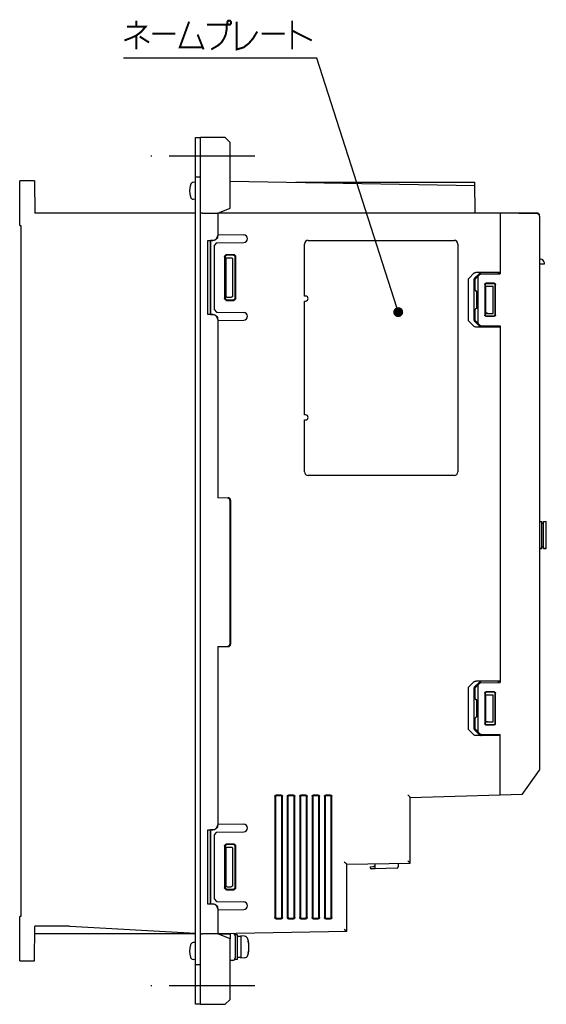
# Model space of a CAD drawing. Extents: x 123 to 1619, y 128 to 1105.
# Tile 4 of 32: x 447 to 660, y 502 to 900. Entities that reach past the tile are written whole.
import ezdxf

# ---------------------------------------------------------------- set-up
doc = ezdxf.new("R2010")
doc.units = 0
doc.header["$LTSCALE"] = 92.4
doc.linetypes.add('CENTER', pattern=[0.6, 0.375, -0.075, 0.075, -0.075])
for name, color, linetype in [('ALL_AXIS', 7, 'CONTINUOUS'), ('ALL_CURVE', 7, 'CONTINUOUS'), ('ALL_FEATURES', 7, 'CONTINUOUS'), ('ALL_NOTE', 7, 'CONTINUOUS')]:
    doc.layers.add(name, color=color, linetype=linetype)

msp = doc.modelspace()

# ---------------------------------------------------------------- linework, layer by layer
at = {"layer": 'ALL_AXIS', "color": 7, "linetype": 'CENTER'}
for p, q in [((542, 845), (500, 845)), ((542, 510), (500, 510))]:
    msp.add_line(p, q, dxfattribs=at)
at = {"layer": 'ALL_AXIS', "color": 7, "linetype": 'CONTINUOUS'}
for p, q in [((518, 834.483), (517.081, 834.402)), ((518, 827.517), (517.081, 827.598)), ((656, 822), (641, 822)), ((657, 820.738), (657, 821)), ((527, 813.367), (537.526, 813.183)), ((527, 778.633), (537.526, 778.817)), ((659.7, 686.5), (659.7, 697.5)), ((657.9, 686.5), (657, 686.5)), ((659.7, 686.5), (658.5, 686.5)), ((527, 575.367), (537.526, 575.183)), ((527, 540.633), (537.526, 540.817)), ((535, 530.6), (534, 530.6)), ((534, 530.164), (534, 530.598)), ((535, 520.602), (535, 530.598)), ((536.3, 529.85), (535, 529.85)), ((537.761, 529.972), (536.3, 530.1)), ((536.3, 530.1), (536.3, 521.1)), ((518, 527.483), (517.081, 527.402)), ((534, 520.602), (534, 521.21)), ((536.3, 521.35), (535, 521.35)), ((537.761, 521.228), (536.3, 521.1)), ((518, 520.517), (517.081, 520.598)), ((535, 520.6), (534, 520.6))]:
    msp.add_line(p, q, dxfattribs=at)
for centre, radius, start, end in [((524.6, 831), 9, 164.11915, 195.88085), ((517.194, 833.107), 1.3, 95, 164.11915), ((517.194, 828.893), 1.3, 195.88085, 265), ((656, 821), 1, 0, 90), ((537.5, 811.684), 1.5, 271, 89), ((537.5, 780.316), 1.5, 271, 89), ((537.5, 573.684), 1.5, 271, 89), ((537.5, 542.316), 1.5, 271, 89), ((537.622, 528.378), 1.6, 15.49397, 85), ((524.6, 524), 9, 164.11915, 195.88085), ((517.194, 526.107), 1.3, 95, 164.11915), ((527.6, 525.6), 12, 344.50603, 15.49397), ((517.194, 521.893), 1.3, 195.88085, 265), ((537.622, 522.822), 1.6, 275, 344.50603)]:
    msp.add_arc(centre, radius, start, end, dxfattribs=at)
at = {"layer": 'ALL_CURVE', "color": 40, "linetype": 'CONTINUOUS'}
for p, q in [((515.848, 831), (515.6, 831)), ((539.6, 525.6), (539.347, 525.6)), ((515.848, 524), (515.6, 524))]:
    msp.add_line(p, q, dxfattribs=at)
for centre, radius, start, end in [((524.6, 831), 9, 166.5066, 193.4934), ((524.6, 524), 9, 166.5066, 193.4934), ((527.6, 525.6), 12, 348.21928, 11.78072)]:
    msp.add_arc(centre, radius, start, end, dxfattribs=at)
at = {"layer": 'ALL_FEATURES', "color": 7, "linetype": 'CONTINUOUS'}
for p, q in [((518, 502.5), (518, 852.5)), ((518, 852.5), (520, 852.5)), ((520, 502.5), (520, 852.5)), ((447, 817), (447, 835)), ((453, 835), (447, 835)), ((453, 835), (453.113, 822)), ((520, 836.5), (518, 836.5)), ((532, 834.913), (630.805, 833.188)), ((558.5, 834.45), (630.783, 834.45)), ((631, 822), (630.783, 834.45)), ((518, 822), (453.113, 822)), ((520.779, 822), (520, 822)), ((527, 822), (527, 813.001)), ((641, 822), (527, 822)), ((641, 822), (641, 797.5)), ((656.017, 821.738), (641, 822)), ((657, 820.738), (657, 597)), ((447, 817), (447.5, 816.983)), ((447.5, 816.983), (447.5, 538.013)), ((523, 781), (523, 811)), ((523, 811), (525, 811)), ((523, 811), (524.035, 810.965)), ((524.035, 781.035), (524.035, 810.965)), ((524.035, 810.965), (524.103, 810.897)), ((524.103, 810.897), (524.103, 781.103)), ((525, 810.896), (524.103, 810.897)), ((526.5, 809.991), (525.5, 808.974)), ((525.5, 808.974), (525.5, 783.026)), ((526.5, 809.991), (537.526, 810.184)), ((562, 788.5), (562, 809.5)), ((563.5, 811), (622.5, 811)), ((624, 809.5), (624, 717.5)), ((529.763, 804.44), (529.763, 787.56)), ((530, 804.204), (530, 787.796)), ((530.198, 803.5), (530.198, 788.5)), ((530.56, 805.236), (533.439, 805.236)), ((530.698, 804), (532.349, 804)), ((533.203, 805), (530.797, 805)), ((532.983, 803.511), (532.983, 788.489)), ((534, 787.798), (534, 804.202)), ((534.236, 787.562), (534.236, 804.438)), ((657, 801.5), (659.002, 801.5)), ((628.312, 778.62), (628.312, 795.38)), ((628.492, 795.776), (630.466, 797.714)), ((630.5, 778.695), (630.5, 795.305)), ((632.655, 797.639), (630.68, 795.701)), ((631, 795.325), (632.856, 797.214)), ((631, 790.991), (631, 795.325)), ((641, 798), (631.268, 798)), ((632, 795.986), (632, 778.014)), ((633.204, 797.364), (641, 797.5)), ((640.3, 797.925), (633.456, 797.925)), ((640.3, 797.925), (640.3, 797.488)), ((640.3, 797.925), (641, 797.9)), ((634.825, 793.178), (634.825, 780.822)), ((635, 793.003), (635, 780.997)), ((635.2, 781.5), (635.2, 792.5)), ((635.2, 792.5), (638.2, 792.5)), ((635.2, 792.5), (635.249, 792.451)), ((635.249, 781.549), (635.249, 792.451)), ((635.249, 792.451), (635.797, 792.451)), ((638.677, 793.675), (635.323, 793.675)), ((638.502, 793.5), (635.498, 793.5)), ((638.2, 781.5), (638.2, 792.5)), ((639, 780.999), (639, 793.001)), ((639.175, 780.824), (639.175, 793.176)), ((530.698, 788), (532.349, 788)), ((562.5, 788.5), (562, 788.5)), ((631.579, 790.49), (631.491, 790.491)), ((631.579, 783.51), (631.579, 790.49)), ((530.56, 786.764), (533.439, 786.764)), ((530.797, 787), (533.203, 787)), ((562, 740.5), (562, 786.5)), ((562, 786.5), (562.5, 786.5)), ((631.579, 783.51), (631.491, 783.509)), ((524.035, 781.035), (523, 781)), ((525, 781), (523, 781)), ((524.035, 781.035), (524.103, 781.103)), ((524.103, 781.103), (525, 781.104)), ((525.5, 783.026), (526.5, 782.009)), ((526.5, 782.009), (537.526, 781.816)), ((631, 778.675), (631, 783.009)), ((635.2, 781.5), (635.249, 781.549)), ((635.2, 781.5), (638.2, 781.5)), ((635.323, 780.325), (638.677, 780.325)), ((635.498, 780.5), (638.502, 780.5)), ((635.977, 781.547), (638.2, 781.5)), ((527, 778.999), (527, 707)), ((630.466, 776.286), (628.492, 778.224)), ((630.68, 778.299), (632.655, 776.361)), ((632.856, 776.786), (631, 778.675)), ((641, 776), (631.268, 776)), ((633.204, 776.636), (641, 776.5)), ((640.3, 776.075), (633.456, 776.075)), ((640.3, 776.512), (640.3, 776.075)), ((641, 776.1), (640.3, 776.075)), ((641, 776.5), (641, 632.5)), ((562.5, 740.5), (562, 740.5)), ((562, 717.5), (562, 738.5)), ((562, 738.5), (562.5, 738.5)), ((622.5, 716), (563.5, 716)), ((527, 707.2), (531.235, 707.052)), ((531.035, 706.859), (527, 707)), ((532, 648.14), (532, 705.86)), ((532.2, 706.053), (532.2, 647.947)), ((657, 697.5), (657.9, 697.5)), ((657.9, 686.5), (657.9, 697.5)), ((657.9, 696.75), (658.5, 696.75)), ((658.5, 697.5), (659.7, 697.5)), ((658.5, 686.5), (658.5, 697.5)), ((657, 686.5), (657.9, 686.5)), ((657.9, 687.25), (658.5, 687.25)), ((658.5, 686.5), (659.7, 686.5)), ((527, 647), (531.035, 647.141)), ((527, 647), (527, 575.001)), ((527, 646.8), (531.235, 646.948)), ((628.492, 630.776), (630.466, 632.714)), ((632.655, 632.639), (630.68, 630.701)), ((631, 630.325), (632.856, 632.214)), ((641, 633), (631.268, 633)), ((633.204, 632.364), (641, 632.5)), ((640.3, 632.925), (633.456, 632.925)), ((640.3, 632.925), (641, 632.9)), ((640.3, 632.925), (640.3, 632.488)), ((628.312, 613.62), (628.312, 630.38)), ((630.5, 613.695), (630.5, 630.305)), ((631, 625.991), (631, 630.325)), ((632, 630.986), (632, 613.014)), ((638.677, 628.675), (635.323, 628.675)), ((638.502, 628.5), (635.498, 628.5)), ((631.579, 625.49), (631.491, 625.491)), ((631.579, 618.51), (631.579, 625.49)), ((634.825, 628.178), (634.825, 615.822)), ((635, 628.003), (635, 615.997)), ((635.2, 627.5), (638.2, 627.5)), ((635.2, 627.5), (635.249, 627.451)), ((635.2, 616.5), (635.2, 627.5)), ((635.249, 627.451), (635.797, 627.451)), ((635.249, 616.549), (635.249, 627.451)), ((638.2, 616.5), (638.2, 627.5)), ((639, 615.999), (639, 628.001)), ((639.175, 615.824), (639.175, 628.176)), ((631, 613.675), (631, 618.009)), ((631.579, 618.51), (631.491, 618.509)), ((635.2, 616.5), (635.249, 616.549)), ((635.2, 616.5), (638.2, 616.5)), ((635.977, 616.547), (638.2, 616.5)), ((630.466, 611.286), (628.492, 613.224)), ((630.68, 613.299), (632.655, 611.361)), ((632.856, 611.786), (631, 613.675)), ((635.323, 615.325), (638.677, 615.325)), ((635.498, 615.5), (638.502, 615.5)), ((641, 611), (631.268, 611)), ((633.204, 611.636), (641, 611.5)), ((640.3, 611.075), (633.456, 611.075)), ((640.3, 611.512), (640.3, 611.075)), ((641, 611.1), (640.3, 611.075)), ((641, 587), (641, 611.5)), ((650, 587.157), (657, 597)), ((550.1, 586.503), (550.1, 537.497)), ((550.363, 586.24), (550.363, 537.76)), ((552.602, 587), (550.598, 587)), ((552.34, 586.737), (550.861, 586.737)), ((552.838, 537.761), (552.838, 586.239)), ((553.1, 537.499), (553.1, 586.501)), ((555.1, 586.503), (555.1, 537.497)), ((555.363, 586.24), (555.363, 537.76)), ((557.602, 587), (555.598, 587)), ((557.34, 586.737), (555.861, 586.737)), ((557.838, 537.761), (557.838, 586.239)), ((558.1, 537.499), (558.1, 586.501)), ((560.1, 586.503), (560.1, 537.497)), ((560.363, 586.24), (560.363, 537.76)), ((562.602, 587), (560.598, 587)), ((562.34, 586.737), (560.861, 586.737)), ((562.838, 537.761), (562.838, 586.239)), ((563.1, 537.499), (563.1, 586.501)), ((565.1, 586.503), (565.1, 537.497)), ((565.363, 586.24), (565.363, 537.76)), ((567.602, 587), (565.598, 587)), ((567.34, 586.737), (565.861, 586.737)), ((567.838, 537.761), (567.838, 586.239)), ((568.1, 537.499), (568.1, 586.501)), ((570.1, 586.503), (570.1, 537.497)), ((570.363, 586.24), (570.363, 537.76)), ((572.602, 587), (570.598, 587)), ((572.34, 586.737), (570.861, 586.737)), ((572.838, 537.761), (572.838, 586.239)), ((573.1, 537.499), (573.1, 586.501)), ((603.717, 587.041), (604.149, 586.619)), ((604.7, 586.067), (641, 587.043)), ((604.7, 559.491), (604.7, 586.067)), ((650, 587.157), (641, 587)), ((523, 573), (525, 573)), ((523, 573), (524.035, 572.965)), ((523, 543), (523, 573)), ((524.035, 572.965), (524.103, 572.897)), ((524.035, 543.035), (524.035, 572.965)), ((525, 572.896), (524.103, 572.897)), ((524.103, 572.897), (524.103, 543.103)), ((526.5, 571.991), (525.5, 570.974)), ((525.5, 570.974), (525.5, 545.026)), ((526.5, 571.991), (537.526, 572.184)), ((529.763, 566.44), (529.763, 549.56)), ((530, 566.204), (530, 549.796)), ((530.198, 565.5), (530.198, 550.5)), ((530.56, 567.236), (533.439, 567.236)), ((530.698, 566), (532.349, 566)), ((533.203, 567), (530.797, 567)), ((532.983, 565.511), (532.983, 550.489)), ((534, 549.798), (534, 566.202)), ((534.236, 549.562), (534.236, 566.438)), ((578.117, 560.026), (578.549, 559.601)), ((579.1, 559.044), (604.7, 559.49)), ((579.1, 531.91), (579.1, 559.044)), ((588.6, 558.047), (589.635, 558.083)), ((588.6, 558.047), (588.6, 557.753)), ((590.6, 557.2), (589.083, 557.253)), ((590.6, 557.2), (590.6, 559.244)), ((599.417, 557.508), (590.6, 557.2)), ((599.9, 559.407), (599.9, 558.008)), ((604.149, 560.048), (603.717, 560.473)), ((530.56, 548.764), (533.439, 548.764)), ((530.698, 550), (532.349, 550)), ((530.797, 549), (533.203, 549)), ((525.5, 545.026), (526.5, 544.009)), ((524.035, 543.035), (523, 543)), ((525, 543), (523, 543)), ((524.035, 543.035), (524.103, 543.103)), ((524.103, 543.103), (525, 543.104)), ((526.5, 544.009), (537.526, 543.816)), ((527, 540.999), (527, 531)), ((447.5, 538.013), (447, 538)), ((447, 520), (447, 538)), ((550.598, 537), (552.602, 537)), ((550.861, 537.263), (552.34, 537.263)), ((555.598, 537), (557.602, 537)), ((555.861, 537.263), (557.34, 537.263)), ((560.598, 537), (562.602, 537)), ((560.861, 537.263), (562.34, 537.263)), ((565.598, 537), (567.602, 537)), ((565.861, 537.263), (567.34, 537.263)), ((570.598, 537), (572.602, 537)), ((570.861, 537.263), (572.34, 537.263)), ((453, 520), (453.122, 534)), ((466.717, 534), (453.122, 534)), ((518, 531.113), (467.282, 533.984)), ((578.117, 532.892), (578.549, 532.467)), ((518, 531.002), (453.096, 531)), ((520, 531.004), (520.283, 531)), ((520.283, 531), (520.779, 531)), ((579.1, 531.909), (527, 531)), ((527, 531), (531.456, 531.002)), ((531.456, 531.002), (531.791, 531.005)), ((532, 531.087), (532, 529)), ((534, 530.164), (534, 521.21)), ((447, 520), (453, 520)), ((520, 518.5), (518, 518.5)), ((533.035, 520.211), (532, 520.175)), ((520, 502.5), (518, 502.5))]:
    msp.add_line(p, q, dxfattribs=at)
at = {"layer": 'ALL_FEATURES', "color": 3, "linetype": 'CONTINUOUS'}
for p, q in [((530, 852.5), (520, 852.5)), ((532, 850.5), (530, 852.5)), ((532, 824), (532, 850.5)), ((527, 822), (532, 824)), ((520.779, 822), (527, 822)), ((520.283, 531), (520, 531)), ((527, 531), (520.779, 531)), ((532, 529), (527, 531)), ((532, 504.5), (532, 529)), ((520, 502.5), (530, 502.5)), ((530, 502.5), (532, 504.5))]:
    msp.add_line(p, q, dxfattribs=at)
at = {"layer": 'ALL_FEATURES', "color": 7, "linetype": 'CONTINUOUS'}
for points in [[(525, 811), (525.39, 811.038), (525.765, 811.152), (526.111, 811.337), (526.414, 811.586), (526.663, 811.889), (526.848, 812.235), (526.962, 812.611), (527, 813.001)], [(527, 812.896), (526.962, 812.506), (526.848, 812.13), (526.663, 811.785), (526.414, 811.482), (526.111, 811.233), (525.765, 811.048), (525.39, 810.935), (525, 810.896)], [(529.763, 804.44), (529.783, 804.618), (529.842, 804.786), (529.937, 804.937), (530.063, 805.063), (530.213, 805.157), (530.382, 805.216), (530.56, 805.236)], [(530.797, 805), (530.619, 804.98), (530.45, 804.921), (530.299, 804.826), (530.173, 804.701), (530.079, 804.55), (530.02, 804.382), (530, 804.204)], [(530.198, 803.5), (530.215, 803.629), (530.265, 803.75), (530.344, 803.854), (530.448, 803.933), (530.568, 803.983), (530.698, 804)], [(532.349, 804), (532.54, 803.978), (532.703, 803.918), (532.829, 803.832), (532.917, 803.731), (532.967, 803.622), (532.983, 803.511)], [(534, 804.202), (533.98, 804.38), (533.921, 804.549), (533.826, 804.7), (533.7, 804.826), (533.549, 804.921), (533.381, 804.98), (533.203, 805)], [(533.439, 805.236), (533.617, 805.216), (533.785, 805.157), (533.936, 805.062), (534.062, 804.936), (534.157, 804.785), (534.216, 804.616), (534.236, 804.438)], [(659, 801.5), (658.957, 801.904), (658.76, 802.447), (658.409, 802.919), (657.934, 803.266), (657.391, 803.46), (657, 803.5)], [(628.312, 795.38), (628.331, 795.514), (628.389, 795.648), (628.492, 795.776)], [(630.466, 797.714), (630.608, 797.825), (630.791, 797.915), (631.011, 797.977), (631.268, 798)], [(630.68, 795.701), (630.578, 795.573), (630.519, 795.439), (630.5, 795.305)], [(632.35, 796.7), (632.196, 796.515), (632.088, 796.331), (632.022, 796.153), (632, 795.986)], [(633.456, 797.925), (633.199, 797.902), (632.979, 797.84), (632.797, 797.75), (632.655, 797.639)], [(634.825, 793.178), (634.842, 793.307), (634.891, 793.427), (634.97, 793.529), (635.073, 793.608), (635.193, 793.658), (635.323, 793.675)], [(635.498, 793.5), (635.369, 793.483), (635.248, 793.433), (635.145, 793.354), (635.067, 793.252), (635.017, 793.132), (635, 793.003)], [(635.797, 792.451), (635.977, 792.453), (638.2, 792.5)], [(639, 793.001), (638.983, 793.131), (638.933, 793.251), (638.854, 793.354), (638.751, 793.433), (638.631, 793.483), (638.502, 793.5)], [(638.677, 793.675), (638.806, 793.658), (638.926, 793.608), (639.029, 793.529), (639.108, 793.426), (639.158, 793.306), (639.175, 793.176)], [(530.56, 786.764), (530.382, 786.784), (530.213, 786.843), (530.063, 786.937), (529.937, 787.063), (529.842, 787.214), (529.783, 787.382), (529.763, 787.56)], [(530, 787.796), (530.02, 787.618), (530.079, 787.45), (530.173, 787.299), (530.299, 787.174), (530.45, 787.079), (530.619, 787.02), (530.797, 787)], [(530.698, 788), (530.568, 788.017), (530.448, 788.067), (530.344, 788.146), (530.265, 788.25), (530.215, 788.371), (530.198, 788.5)], [(532.983, 788.489), (532.967, 788.378), (532.917, 788.269), (532.829, 788.168), (532.703, 788.082), (532.54, 788.022), (532.349, 788)], [(533.203, 787), (533.381, 787.02), (533.549, 787.079), (533.7, 787.174), (533.826, 787.3), (533.921, 787.451), (533.98, 787.62), (534, 787.798)], [(534.236, 787.562), (534.216, 787.384), (534.157, 787.215), (534.062, 787.064), (533.936, 786.938), (533.785, 786.843), (533.617, 786.784), (533.439, 786.764)], [(525, 781.104), (525.39, 781.065), (525.765, 780.952), (526.111, 780.767), (526.414, 780.518), (526.663, 780.215), (526.848, 779.87), (526.962, 779.494), (527, 779.104)], [(527, 778.999), (526.962, 779.389), (526.848, 779.765), (526.663, 780.111), (526.414, 780.414), (526.111, 780.663), (525.765, 780.848), (525.39, 780.962), (525, 781)], [(635.323, 780.325), (635.193, 780.342), (635.073, 780.392), (634.97, 780.471), (634.891, 780.573), (634.842, 780.693), (634.825, 780.822)], [(635, 780.997), (635.017, 780.868), (635.067, 780.748), (635.145, 780.646), (635.248, 780.567), (635.369, 780.517), (635.498, 780.5)], [(635.977, 781.547), (635.797, 781.549), (635.249, 781.549)], [(638.502, 780.5), (638.631, 780.517), (638.751, 780.567), (638.854, 780.646), (638.933, 780.749), (638.983, 780.869), (639, 780.999)], [(639.175, 780.824), (639.158, 780.694), (639.108, 780.574), (639.029, 780.471), (638.926, 780.392), (638.806, 780.342), (638.677, 780.325)], [(628.492, 778.224), (628.389, 778.352), (628.331, 778.486), (628.312, 778.62)], [(631.268, 776), (631.011, 776.023), (630.791, 776.085), (630.608, 776.175), (630.466, 776.286)], [(630.5, 778.695), (630.519, 778.561), (630.578, 778.427), (630.68, 778.299)], [(632, 778.014), (632.022, 777.847), (632.088, 777.669), (632.196, 777.485), (632.35, 777.3)], [(632.655, 776.361), (632.797, 776.25), (632.979, 776.16), (633.199, 776.098), (633.456, 776.075)], [(630.466, 632.714), (630.608, 632.825), (630.791, 632.915), (631.011, 632.977), (631.268, 633)], [(633.456, 632.925), (633.199, 632.902), (632.979, 632.84), (632.797, 632.75), (632.655, 632.639)], [(628.312, 630.38), (628.331, 630.514), (628.389, 630.648), (628.492, 630.776)], [(630.68, 630.701), (630.578, 630.573), (630.519, 630.439), (630.5, 630.305)], [(632.35, 631.7), (632.196, 631.515), (632.088, 631.331), (632.022, 631.153), (632, 630.986)], [(634.825, 628.178), (634.842, 628.307), (634.891, 628.427), (634.97, 628.529), (635.073, 628.608), (635.193, 628.658), (635.323, 628.675)], [(635.498, 628.5), (635.369, 628.483), (635.248, 628.433), (635.145, 628.354), (635.067, 628.252), (635.017, 628.132), (635, 628.003)], [(639, 628.001), (638.983, 628.131), (638.933, 628.251), (638.854, 628.354), (638.751, 628.433), (638.631, 628.483), (638.502, 628.5)], [(638.677, 628.675), (638.806, 628.658), (638.926, 628.608), (639.029, 628.529), (639.108, 628.426), (639.158, 628.306), (639.175, 628.176)], [(635.797, 627.451), (635.977, 627.453), (638.2, 627.5)], [(635.977, 616.547), (635.797, 616.549), (635.249, 616.549)], [(628.492, 613.224), (628.389, 613.352), (628.331, 613.486), (628.312, 613.62)], [(630.5, 613.695), (630.519, 613.561), (630.578, 613.427), (630.68, 613.299)], [(632, 613.014), (632.022, 612.847), (632.088, 612.669), (632.196, 612.485), (632.35, 612.3)], [(635.323, 615.325), (635.193, 615.342), (635.073, 615.392), (634.97, 615.471), (634.891, 615.573), (634.842, 615.693), (634.825, 615.822)], [(635, 615.997), (635.017, 615.868), (635.067, 615.748), (635.145, 615.646), (635.248, 615.567), (635.369, 615.517), (635.498, 615.5)], [(638.502, 615.5), (638.631, 615.517), (638.751, 615.567), (638.854, 615.646), (638.933, 615.749), (638.983, 615.869), (639, 615.999)], [(639.175, 615.824), (639.158, 615.694), (639.108, 615.574), (639.029, 615.471), (638.926, 615.392), (638.806, 615.342), (638.677, 615.325)], [(631.268, 611), (631.011, 611.023), (630.791, 611.085), (630.608, 611.175), (630.466, 611.286)], [(632.655, 611.361), (632.797, 611.25), (632.979, 611.16), (633.199, 611.098), (633.456, 611.075)], [(550.1, 586.503), (550.117, 586.632), (550.167, 586.752), (550.245, 586.854), (550.348, 586.933), (550.469, 586.983), (550.598, 587)], [(550.861, 586.737), (550.731, 586.72), (550.611, 586.671), (550.508, 586.592), (550.429, 586.489), (550.38, 586.369), (550.363, 586.24)], [(552.838, 586.239), (552.821, 586.368), (552.771, 586.489), (552.692, 586.592), (552.589, 586.671), (552.469, 586.721), (552.34, 586.737)], [(552.602, 587), (552.731, 586.983), (552.851, 586.933), (552.954, 586.854), (553.033, 586.751), (553.083, 586.631), (553.1, 586.501)], [(555.1, 586.503), (555.117, 586.632), (555.167, 586.752), (555.245, 586.854), (555.348, 586.933), (555.469, 586.983), (555.598, 587)], [(555.861, 586.737), (555.731, 586.72), (555.611, 586.671), (555.508, 586.592), (555.429, 586.489), (555.38, 586.369), (555.363, 586.24)], [(557.838, 586.239), (557.821, 586.368), (557.771, 586.489), (557.692, 586.592), (557.589, 586.671), (557.469, 586.721), (557.34, 586.737)], [(557.602, 587), (557.731, 586.983), (557.851, 586.933), (557.954, 586.854), (558.033, 586.751), (558.083, 586.631), (558.1, 586.501)], [(560.1, 586.503), (560.117, 586.632), (560.167, 586.752), (560.245, 586.854), (560.348, 586.933), (560.469, 586.983), (560.598, 587)], [(560.861, 586.737), (560.731, 586.72), (560.611, 586.671), (560.508, 586.592), (560.429, 586.489), (560.38, 586.369), (560.363, 586.24)], [(562.838, 586.239), (562.821, 586.368), (562.771, 586.489), (562.692, 586.592), (562.589, 586.671), (562.469, 586.721), (562.34, 586.737)], [(562.602, 587), (562.731, 586.983), (562.851, 586.933), (562.954, 586.854), (563.033, 586.751), (563.083, 586.631), (563.1, 586.501)], [(565.1, 586.503), (565.117, 586.632), (565.167, 586.752), (565.245, 586.854), (565.348, 586.933), (565.469, 586.983), (565.598, 587)], [(565.861, 586.737), (565.731, 586.72), (565.611, 586.671), (565.508, 586.592), (565.429, 586.489), (565.38, 586.369), (565.363, 586.24)], [(567.838, 586.239), (567.821, 586.368), (567.771, 586.489), (567.692, 586.592), (567.589, 586.671), (567.469, 586.721), (567.34, 586.737)], [(567.602, 587), (567.731, 586.983), (567.851, 586.933), (567.954, 586.854), (568.033, 586.751), (568.083, 586.631), (568.1, 586.501)], [(570.1, 586.503), (570.117, 586.632), (570.167, 586.752), (570.245, 586.854), (570.348, 586.933), (570.469, 586.983), (570.598, 587)], [(570.861, 586.737), (570.731, 586.72), (570.611, 586.671), (570.508, 586.592), (570.429, 586.489), (570.38, 586.369), (570.363, 586.24)], [(572.838, 586.239), (572.821, 586.368), (572.771, 586.489), (572.692, 586.592), (572.589, 586.671), (572.469, 586.721), (572.34, 586.737)], [(572.602, 587), (572.731, 586.983), (572.851, 586.933), (572.954, 586.854), (573.033, 586.751), (573.083, 586.631), (573.1, 586.501)], [(604.149, 586.619), (604.412, 586.36), (604.523, 586.249), (604.614, 586.158), (604.677, 586.094), (604.7, 586.067)], [(525, 573), (525.39, 573.038), (525.765, 573.152), (526.111, 573.337), (526.414, 573.586), (526.663, 573.889), (526.848, 574.235), (526.962, 574.611), (527, 575.001)], [(527, 574.896), (526.962, 574.506), (526.848, 574.13), (526.663, 573.785), (526.414, 573.482), (526.111, 573.233), (525.765, 573.048), (525.39, 572.935), (525, 572.896)], [(529.763, 566.44), (529.783, 566.618), (529.842, 566.786), (529.937, 566.937), (530.063, 567.063), (530.213, 567.157), (530.382, 567.216), (530.56, 567.236)], [(530.797, 567), (530.619, 566.98), (530.45, 566.921), (530.299, 566.826), (530.173, 566.701), (530.079, 566.55), (530.02, 566.382), (530, 566.204)], [(530.198, 565.5), (530.215, 565.629), (530.265, 565.75), (530.344, 565.854), (530.448, 565.933), (530.568, 565.983), (530.698, 566)], [(532.349, 566), (532.54, 565.978), (532.703, 565.918), (532.829, 565.832), (532.917, 565.731), (532.967, 565.622), (532.983, 565.511)], [(534, 566.202), (533.98, 566.38), (533.921, 566.549), (533.826, 566.7), (533.7, 566.826), (533.549, 566.921), (533.381, 566.98), (533.203, 567)], [(533.439, 567.236), (533.617, 567.216), (533.785, 567.157), (533.936, 567.062), (534.062, 566.936), (534.157, 566.785), (534.216, 566.616), (534.236, 566.438)], [(578.549, 559.601), (578.811, 559.34), (578.922, 559.228), (579.014, 559.136), (579.076, 559.071), (579.1, 559.044)], [(604.7, 559.491), (604.676, 559.518), (604.614, 559.583), (604.522, 559.675), (604.411, 559.787), (604.149, 560.048)], [(530.56, 548.764), (530.382, 548.784), (530.213, 548.843), (530.063, 548.937), (529.937, 549.063), (529.842, 549.214), (529.783, 549.382), (529.763, 549.56)], [(530, 549.796), (530.02, 549.618), (530.079, 549.45), (530.173, 549.299), (530.299, 549.174), (530.45, 549.079), (530.619, 549.02), (530.797, 549)], [(530.698, 550), (530.568, 550.017), (530.448, 550.067), (530.344, 550.146), (530.265, 550.25), (530.215, 550.371), (530.198, 550.5)], [(532.983, 550.489), (532.967, 550.378), (532.917, 550.269), (532.829, 550.168), (532.703, 550.082), (532.54, 550.022), (532.349, 550)], [(533.203, 549), (533.381, 549.02), (533.549, 549.079), (533.7, 549.174), (533.826, 549.3), (533.921, 549.451), (533.98, 549.62), (534, 549.798)], [(534.236, 549.562), (534.216, 549.384), (534.157, 549.215), (534.062, 549.064), (533.936, 548.938), (533.785, 548.843), (533.617, 548.784), (533.439, 548.764)], [(525, 543.104), (525.39, 543.065), (525.765, 542.952), (526.111, 542.767), (526.414, 542.518), (526.663, 542.215), (526.848, 541.87), (526.962, 541.494), (527, 541.104)], [(527, 540.999), (526.962, 541.389), (526.848, 541.765), (526.663, 542.111), (526.414, 542.414), (526.111, 542.663), (525.765, 542.848), (525.39, 542.962), (525, 543)], [(550.598, 537), (550.469, 537.017), (550.348, 537.067), (550.245, 537.146), (550.167, 537.248), (550.117, 537.368), (550.1, 537.497)], [(550.363, 537.76), (550.38, 537.631), (550.429, 537.511), (550.508, 537.408), (550.611, 537.329), (550.731, 537.28), (550.861, 537.263)], [(552.34, 537.263), (552.469, 537.279), (552.589, 537.329), (552.692, 537.408), (552.771, 537.511), (552.821, 537.632), (552.838, 537.761)], [(553.1, 537.499), (553.083, 537.369), (553.033, 537.249), (552.954, 537.146), (552.851, 537.067), (552.731, 537.017), (552.602, 537)], [(555.598, 537), (555.469, 537.017), (555.348, 537.067), (555.245, 537.146), (555.167, 537.248), (555.117, 537.368), (555.1, 537.497)], [(555.363, 537.76), (555.38, 537.631), (555.429, 537.511), (555.508, 537.408), (555.611, 537.329), (555.731, 537.28), (555.861, 537.263)], [(557.34, 537.263), (557.469, 537.279), (557.589, 537.329), (557.692, 537.408), (557.771, 537.511), (557.821, 537.632), (557.838, 537.761)], [(558.1, 537.499), (558.083, 537.369), (558.033, 537.249), (557.954, 537.146), (557.851, 537.067), (557.731, 537.017), (557.602, 537)], [(560.598, 537), (560.469, 537.017), (560.348, 537.067), (560.245, 537.146), (560.167, 537.248), (560.117, 537.368), (560.1, 537.497)], [(560.363, 537.76), (560.38, 537.631), (560.429, 537.511), (560.508, 537.408), (560.611, 537.329), (560.731, 537.28), (560.861, 537.263)], [(562.34, 537.263), (562.469, 537.279), (562.589, 537.329), (562.692, 537.408), (562.771, 537.511), (562.821, 537.632), (562.838, 537.761)], [(563.1, 537.499), (563.083, 537.369), (563.033, 537.249), (562.954, 537.146), (562.851, 537.067), (562.731, 537.017), (562.602, 537)], [(565.598, 537), (565.469, 537.017), (565.348, 537.067), (565.245, 537.146), (565.167, 537.248), (565.117, 537.368), (565.1, 537.497)], [(565.363, 537.76), (565.38, 537.631), (565.429, 537.511), (565.508, 537.408), (565.611, 537.329), (565.731, 537.28), (565.861, 537.263)], [(567.34, 537.263), (567.469, 537.279), (567.589, 537.329), (567.692, 537.408), (567.771, 537.511), (567.821, 537.632), (567.838, 537.761)], [(568.1, 537.499), (568.083, 537.369), (568.033, 537.249), (567.954, 537.146), (567.851, 537.067), (567.731, 537.017), (567.602, 537)], [(570.598, 537), (570.469, 537.017), (570.348, 537.067), (570.245, 537.146), (570.167, 537.248), (570.117, 537.368), (570.1, 537.497)], [(570.363, 537.76), (570.38, 537.631), (570.429, 537.511), (570.508, 537.408), (570.611, 537.329), (570.731, 537.28), (570.861, 537.263)], [(572.34, 537.263), (572.469, 537.279), (572.589, 537.329), (572.692, 537.408), (572.771, 537.511), (572.821, 537.632), (572.838, 537.761)], [(573.1, 537.499), (573.083, 537.369), (573.033, 537.249), (572.954, 537.146), (572.851, 537.067), (572.731, 537.017), (572.602, 537)], [(531.791, 531.005), (531.905, 531.006), (531.976, 531.008), (532, 531.01)], [(578.549, 532.467), (578.811, 532.206), (578.922, 532.094), (579.014, 532.001), (579.076, 531.936), (579.1, 531.91)]]:
    msp.add_lwpolyline(points, dxfattribs=at)
for centre, radius, start, end in [((656, 820.738), 1, 0, 89), ((563.5, 809.5), 1.5, 90, 180), ((622.5, 809.5), 1.5, 0, 90), ((633.213, 796.864), 0.5, 91, 135.5), ((562.5, 787.5), 1, 270, 90), ((631.5, 790.991), 0.5, 180, 269), ((631.5, 783.009), 0.5, 91, 180), ((633.213, 777.136), 0.5, 224.5, 269), ((562.5, 739.5), 1, 270, 90), ((563.5, 717.5), 1.5, 180, 270), ((622.5, 717.5), 1.5, 270, 360), ((531, 705.86), 1, 0, 88), ((531.2, 706.053), 1, 0, 88), ((531, 648.14), 1, 272, 360), ((531.2, 647.947), 1, 272, 360), ((633.213, 631.864), 0.5, 91, 135.5), ((631.5, 625.991), 0.5, 180, 269), ((631.5, 618.009), 0.5, 91, 180), ((633.213, 612.136), 0.5, 224.5, 269), ((589.1, 557.753), 0.5, 180, 268), ((589.6, 559.083), 1, 272, 360), ((599.4, 558.008), 0.5, 272, 360), ((466.717, 524), 10, 86.7603, 90), ((520.283, 541), 10, 268.3795, 270), ((533, 530.164), 1, 0, 71.87142), ((533, 521.21), 1, 272, 360)]:
    msp.add_arc(centre, radius, start, end, dxfattribs=at)
at = {"layer": 'ALL_NOTE', "color": 2, "linetype": 'CONTINUOUS'}
for p, q in [((566, 884.5), (488.944, 884.5)), ((567, 884.5), (566, 884.5)), ((599.278, 783.922), (567, 884.5))]:
    msp.add_line(p, q, dxfattribs=at)
at = {"layer": 'ALL_NOTE', "color": 2, "linetype": 'CONTINUOUS', "const_width": 0.8}
for points in [[(494.104, 899.7), (494.104, 897.3)], [(515.432, 899.3), (511.648, 888.9), (520.936, 888.9)], [(531.256, 899.7), (530.912, 899.3), (530.912, 898.5), (531.256, 898.1), (531.944, 898.1), (532.288, 898.5), (532.288, 899.3), (531.944, 899.7), (531.256, 899.7)], [(534.696, 899.3), (534.696, 888.1), (537.448, 888.9), (539.512, 890.5), (541.232, 892.5), (542.952, 895.3)], [(557.056, 899.7), (557.056, 888.1)], [(490.32, 897.3), (497.888, 897.3), (496.168, 895.3), (494.104, 893.7), (492.384, 892.9), (489.288, 891.7)], [(500.64, 894.5), (509.928, 894.5)], [(522.656, 898.1), (530.568, 898.1), (530.568, 896.1), (530.224, 894.1), (529.536, 892.5), (528.504, 890.9), (527.128, 889.7), (524.376, 888.1)], [(544.672, 894.5), (553.96, 894.5)], [(557.056, 895.7), (564.968, 891.7)], [(494.104, 893.7), (494.104, 888.1)], [(495.48, 893.3), (499.264, 890.9)], [(518.872, 894.1), (521.28, 888.1)]]:
    msp.add_lwpolyline(points, dxfattribs=at)
at = {"layer": 'ALL_NOTE', "color": 2, "linetype": 'CONTINUOUS', "const_width": 2}
msp.add_lwpolyline([(598.89, 782.018, 1), (600.89, 782.018, 1)], format="xyb", close=True, dxfattribs=at)

doc.saveas('drawing.dxf')
